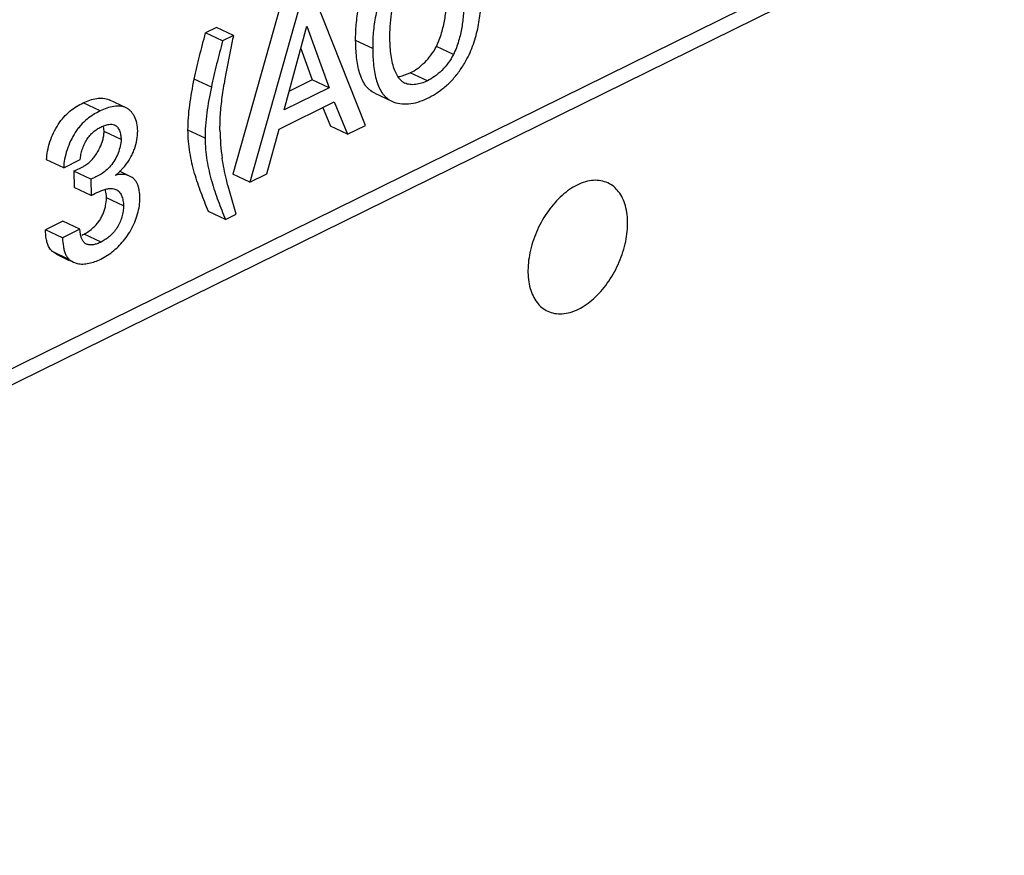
# Model space of a CAD drawing. Header units: inches. Extents: x 0 to 34, y 0 to 22.
# Tile 59 of 84: x 26 to 26.41, y 15.849 to 16.197. Entities that reach past the tile are written whole.
import ezdxf

# ---------------------------------------------------------------- set-up
doc = ezdxf.new("R2010")
doc.units = ezdxf.units.IN
doc.header["$LTSCALE"] = 1.87
doc.header["$MEASUREMENT"] = 0
doc.layers.get('0').update_dxf_attribs({"linetype": 'CONTINUOUS'})

msp = doc.modelspace()

# ---------------------------------------------------------------- linework, layer by layer
at = {"color": 7, "linetype": 'CONTINUOUS'}
for p, q in [((25.5719625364, 15.8432097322), (26.40282742, 16.2521543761)), ((25.5790628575, 15.8398726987), (26.4099277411, 16.2488173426)), ((26.108702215, 16.2047430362), (26.0884501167, 16.1329261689)), ((26.1436938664, 16.1532849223), (26.1231273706, 16.2050112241)), ((26.1158025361, 16.2014060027), (26.0955504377, 16.1295891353)), ((26.0816325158, 16.193986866), (26.0771153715, 16.1917635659)), ((26.0887328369, 16.1906498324), (26.0816325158, 16.193986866)), ((26.1099222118, 16.1597037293), (26.119232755, 16.194613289)), ((26.119232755, 16.194613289), (26.1286215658, 16.1689073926)), ((26.0842156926, 16.1884265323), (26.0771153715, 16.1917635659)), ((26.0887328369, 16.1906498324), (26.0842156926, 16.1884265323)), ((26.1167505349, 16.1853062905), (26.1215212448, 16.1722444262)), ((26.1467469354, 16.1852821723), (26.1396466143, 16.1886192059)), ((26.1804141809, 16.1828372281), (26.1733138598, 16.1861742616)), ((26.159080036, 16.1739245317), (26.1624117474, 16.1751526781)), ((26.1695120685, 16.1718156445), (26.1624117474, 16.1751526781)), ((26.0795091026, 16.1692384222), (26.0724087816, 16.1725754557)), ((26.1286215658, 16.1689073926), (26.1099222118, 16.1597037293)), ((26.1215212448, 16.1722444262), (26.1120195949, 16.1675677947)), ((26.1286215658, 16.1689073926), (26.1215212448, 16.1722444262)), ((26.147648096, 16.1666722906), (26.1547484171, 16.163335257)), ((26.0331870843, 16.1592854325), (26.0260867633, 16.1626224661)), ((26.0439794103, 16.1605982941), (26.0368790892, 16.1639353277)), ((26.1077991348, 16.1517249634), (26.1307388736, 16.1630157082)), ((26.1258322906, 16.1610035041), (26.1291347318, 16.1529507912)), ((26.1307388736, 16.1630157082), (26.1362350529, 16.1496137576)), ((26.0347923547, 16.1507169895), (26.0345415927, 16.1530067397)), ((26.1362350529, 16.1496137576), (26.1291347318, 16.1529507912)), ((26.1362350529, 16.1496137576), (26.1436938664, 16.1532849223)), ((26.0418926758, 16.147379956), (26.0347923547, 16.1507169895)), ((26.0768845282, 16.1479879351), (26.0697842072, 16.1513249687)), ((26.1025985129, 16.1330581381), (26.1077991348, 16.1517249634)), ((26.0179886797, 16.1356146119), (26.0108883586, 16.1389516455)), ((26.0179886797, 16.1356146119), (26.0249125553, 16.1390224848)), ((26.0222231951, 16.1342527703), (26.0262890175, 16.1361720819)), ((26.0404992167, 16.1332411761), (26.0434437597, 16.1363229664)), ((26.0222231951, 16.1342527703), (26.0222868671, 16.1273441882)), ((26.0293235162, 16.1309157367), (26.0222231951, 16.1342527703)), ((26.0454651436, 16.132151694), (26.0412373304, 16.1341386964)), ((26.0955504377, 16.1295891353), (26.0884501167, 16.1329261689)), ((26.0955504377, 16.1295891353), (26.1025985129, 16.1330581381)), ((26.0293235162, 16.1309157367), (26.0293871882, 16.1240071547)), ((26.0898312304, 16.1162395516), (26.0864951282, 16.1279609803)), ((26.0293871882, 16.1240071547), (26.0222868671, 16.1273441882)), ((26.0388515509, 16.1268634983), (26.0397749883, 16.1265464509)), ((26.0429044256, 16.1197843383), (26.0358041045, 16.1231213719)), ((26.0853805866, 16.1140489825), (26.0782802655, 16.117386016)), ((26.0853805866, 16.1140489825), (26.0898312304, 16.1162395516)), ((26.0176671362, 16.1133346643), (26.0104088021, 16.1097621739)), ((26.0247674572, 16.1099976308), (26.0176671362, 16.1133346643)), ((26.0175091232, 16.1064251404), (26.0104088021, 16.1097621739)), ((26.0247674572, 16.1099976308), (26.0175091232, 16.1064251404)), ((26.024952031, 16.1079023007), (26.0247674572, 16.1099976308)), ((26.0335561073, 16.1046424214), (26.0264557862, 16.107979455)), ((26.020413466, 16.0973199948), (26.0133131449, 16.1006570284)), ((26.0149463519, 16.0995576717), (26.0133131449, 16.1006570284)), ((26.0149437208, 16.0995520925), (26.0202831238, 16.0970426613)), ((26.0334777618, 16.0975807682), (26.0369042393, 16.099613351)), ((26.020413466, 16.0973199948), (26.0220420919, 16.0962109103)), ((26.0220440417, 16.096215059), (26.0236700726, 16.0956800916))]:
    msp.add_line(p, q, dxfattribs=at)
for centre, radius, start, end in [((26.6266383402, 16.0694086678), 0.5513998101, 167.2980817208, 167.6238776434), ((26.3592279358, 16.1278631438), 0.2776752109, 167.5789940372, 171.1487821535), ((26.1560708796, 16.185711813), 0.0121609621, 276.5561549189, 278.9229892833), ((26.1558887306, 16.1868488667), 0.0133125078, 278.9383966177, 283.8701527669), ((26.1624489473, 16.1758496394), 0.0054830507, 223.8739102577, 238.3853118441), ((26.1625984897, 16.1760936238), 0.0057692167, 238.390758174, 244.8563023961), ((26.1525106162, 16.1987309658), 0.0381882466, 296.1960714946, 302.2505754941), ((26.1656915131, 16.1519124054), 0.0825848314, 180.4807834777, 188.6179906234), ((26.0171512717, 16.1513435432), 0.0177107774, 301.0604851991, 303.2571663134), ((26.0266369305, 16.1490153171), 0.0209996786, 307.732617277, 311.3089466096), ((26.0199286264, 16.1212123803), 0.014755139, 292.1967761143, 296.2548867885)]:
    msp.add_arc(centre, radius, start, end, dxfattribs=at)
for points, knots in [([(26.1396466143, 16.1886192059), (26.1396261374, 16.1908410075), (26.1397797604, 16.1954460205), (26.1407839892, 16.2024568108), (26.1426647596, 16.2095544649), (26.1446133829, 16.2141310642), (26.1457896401, 16.2163140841)], [0, 0, 0, 0, 0.2327368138, 0.481767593, 0.7402538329, 1, 1, 1, 1]), ([(26.1528899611, 16.2129770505), (26.151713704, 16.2107940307), (26.1497650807, 16.2062174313), (26.1478843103, 16.1991197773), (26.1468800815, 16.1921089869), (26.1467264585, 16.1875039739), (26.1467469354, 16.1852821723)], [0, 0, 0, 0, 0.2597461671, 0.518232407, 0.7672631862, 1, 1, 1, 1]), ([(26.1539330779, 16.1893328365), (26.1539172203, 16.1910534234), (26.1539844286, 16.1945760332), (26.1545489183, 16.1999303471), (26.1557830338, 16.2053691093), (26.1571752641, 16.2088862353), (26.1580291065, 16.2105914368)], [0, 0, 0, 0, 0.2362969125, 0.4834180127, 0.7381091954, 1, 1, 1, 1]), ([(26.1733138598, 16.1861742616), (26.1741913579, 16.1879652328), (26.1755666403, 16.191677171), (26.1768589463, 16.1973514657), (26.1775023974, 16.2029363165), (26.1775963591, 16.2066089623), (26.1775797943, 16.2084062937)], [0, 0, 0, 0, 0.2621982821, 0.5175450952, 0.7636982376, 1, 1, 1, 1]), ([(26.18557808, 16.1801387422), (26.1861987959, 16.1812585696), (26.1873421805, 16.1835454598), (26.1892104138, 16.1882545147), (26.1908221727, 16.1942843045), (26.1918057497, 16.2014895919), (26.1919693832, 16.2062446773), (26.1919480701, 16.2085571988)], [0, 0, 0, 0, 0.1304994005, 0.2602067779, 0.5158573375, 0.7642871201, 1, 1, 1, 1]), ([(26.1846801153, 16.2050692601), (26.1846966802, 16.2032719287), (26.1846027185, 16.199599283), (26.1839592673, 16.1940144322), (26.1826669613, 16.1883401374), (26.181291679, 16.1846281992), (26.1804141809, 16.1828372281)], [0, 0, 0, 0, 0.2363017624, 0.4824549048, 0.7378017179, 1, 1, 1, 1]), ([(26.0724087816, 16.1725754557), (26.0727502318, 16.174174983), (26.0734575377, 16.177377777), (26.0749977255, 16.1837818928), (26.0762615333, 16.1885691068), (26.0771153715, 16.1917635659)], [0, 0, 0, 0, 0.2483254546, 0.4979638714, 1, 1, 1, 1]), ([(26.0842156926, 16.1884265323), (26.0833618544, 16.1852320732), (26.0820980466, 16.1804448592), (26.0805578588, 16.1740407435), (26.0798505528, 16.1708379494), (26.0795091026, 16.1692384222)], [0, 0, 0, 0, 0.5020361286, 0.7516745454, 1, 1, 1, 1]), ([(26.1476480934, 16.1666722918), (26.1468859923, 16.167030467), (26.1457947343, 16.1677128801), (26.1445483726, 16.1688863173), (26.1434118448, 16.170276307), (26.1422420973, 16.1723507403), (26.1412126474, 16.1751777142), (26.1404776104, 16.1783041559), (26.1398276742, 16.1828052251), (26.139668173, 16.1862800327), (26.1396466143, 16.1886192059)], [0, 0, 0, 0, 0.1029659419, 0.155238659, 0.2088525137, 0.3219445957, 0.4443780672, 0.5756814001, 0.7139615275, 1, 1, 1, 1]), ([(26.1467469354, 16.1852821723), (26.146768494, 16.1829429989), (26.1469279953, 16.1794681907), (26.1475779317, 16.174967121), (26.1483129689, 16.171840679), (26.1493424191, 16.1690137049), (26.150512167, 16.1669392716), (26.1516486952, 16.1655492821), (26.1528950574, 16.164375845), (26.1539863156, 16.1636934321), (26.154748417, 16.163335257)], [0, 0, 0, 0, 0.2860384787, 0.4243186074, 0.5556219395, 0.6780554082, 0.7911474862, 0.8447613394, 0.8970340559, 1, 1, 1, 1]), ([(26.1559987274, 16.1761037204), (26.155610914, 16.1770662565), (26.1549753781, 16.1791271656), (26.1543686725, 16.1823832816), (26.154025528, 16.1858174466), (26.153943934, 16.1881549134), (26.1539330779, 16.1893328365)], [0, 0, 0, 0, 0.2313381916, 0.4789104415, 0.7373967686, 1, 1, 1, 1]), ([(26.1624117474, 16.1751526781), (26.1634682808, 16.1756726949), (26.1655846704, 16.1769873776), (26.168523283, 16.1794912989), (26.1712132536, 16.1825625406), (26.1726895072, 16.184924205), (26.1733138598, 16.1861742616)], [0, 0, 0, 0, 0.2244863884, 0.4723189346, 0.7336254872, 1, 1, 1, 1]), ([(26.1804141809, 16.1828372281), (26.1797898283, 16.1815871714), (26.1783135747, 16.1792255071), (26.175623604, 16.1761542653), (26.1726849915, 16.173650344), (26.1705686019, 16.1723356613), (26.1695120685, 16.1718156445)], [0, 0, 0, 0, 0.2663745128, 0.5276810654, 0.7755136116, 1, 1, 1, 1]), ([(26.1728887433, 16.1664343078), (26.1741159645, 16.167209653), (26.1765494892, 16.168954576), (26.1799363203, 16.1720994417), (26.1829985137, 16.1758638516), (26.1847625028, 16.1786673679), (26.18557808, 16.1801387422)], [0, 0, 0, 0, 0.2307772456, 0.4747567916, 0.7325526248, 1, 1, 1, 1]), ([(26.1584963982, 16.1720494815), (26.1582340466, 16.1723220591), (26.1572012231, 16.1735397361), (26.1564527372, 16.1749768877), (26.1559987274, 16.1761037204)], [0, 0, 0, 0, 0.2374632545, 1, 1, 1, 1]), ([(26.0697842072, 16.1513249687), (26.0697683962, 16.1530404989), (26.0699003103, 16.1565347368), (26.0706659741, 16.1636464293), (26.071660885, 16.1689955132), (26.0724087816, 16.1725754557)], [0, 0, 0, 0, 0.2399686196, 0.4884477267, 1, 1, 1, 1]), ([(26.0795091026, 16.1692384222), (26.0787612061, 16.1656584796), (26.0777662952, 16.1603093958), (26.0770006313, 16.1531977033), (26.0768687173, 16.1497034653), (26.0768845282, 16.1479879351)], [0, 0, 0, 0, 0.5115522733, 0.7600313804, 1, 1, 1, 1]), ([(26.0831095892, 16.1512194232), (26.0830950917, 16.1527924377), (26.0831874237, 16.15679821), (26.0837556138, 16.1632681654), (26.0844666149, 16.1681346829), (26.0848594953, 16.1705887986)], [0, 0, 0, 0, 0.2423978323, 0.6170273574, 1, 1, 1, 1]), ([(26.1695120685, 16.1718156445), (26.168723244, 16.1714273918), (26.1671225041, 16.1707782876), (26.1646685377, 16.1702236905), (26.1622984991, 16.1701734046), (26.1608061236, 16.1705613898), (26.1601472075, 16.1708710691)], [0, 0, 0, 0, 0.2721372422, 0.532271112, 0.7746435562, 1, 1, 1, 1]), ([(26.0108883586, 16.1389516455), (26.0109107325, 16.1401631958), (26.0112110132, 16.1426836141), (26.0122074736, 16.1464439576), (26.0137014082, 16.1501761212), (26.015317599, 16.1531174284), (26.0168140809, 16.1552630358), (26.018380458, 16.1571583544), (26.0205101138, 16.1591785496), (26.0232472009, 16.1611183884), (26.0251465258, 16.1621596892), (26.0260867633, 16.1626224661)], [0, 0, 0, 0, 0.1231398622, 0.2565156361, 0.3943841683, 0.5306925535, 0.5965078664, 0.6599707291, 0.7803049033, 0.8935058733, 1, 1, 1, 1]), ([(26.0260867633, 16.1626224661), (26.0270035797, 16.1630737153), (26.0288459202, 16.1638517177), (26.0316609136, 16.1645771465), (26.0343916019, 16.164719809), (26.0361194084, 16.164292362), (26.0368790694, 16.163935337)], [0, 0, 0, 0, 0.27376443, 0.5340775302, 0.7751224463, 1, 1, 1, 1]), ([(26.0439794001, 16.1605982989), (26.043219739, 16.1609553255), (26.0414919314, 16.1613827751), (26.0387612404, 16.1612401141), (26.0359462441, 16.1605146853), (26.0341039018, 16.1597366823), (26.0331870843, 16.1592854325)], [0, 0, 0, 0, 0.224877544, 0.4659224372, 0.7262355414, 1, 1, 1, 1]), ([(26.154748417, 16.163335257), (26.1557888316, 16.1628462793), (26.1581056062, 16.1621867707), (26.1618039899, 16.1621266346), (26.1656427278, 16.1628779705), (26.1681404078, 16.1638605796), (26.1693686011, 16.1644650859)], [0, 0, 0, 0, 0.2282129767, 0.4702884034, 0.7282507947, 1, 1, 1, 1]), ([(26.0331870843, 16.1592854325), (26.0322468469, 16.1588226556), (26.030347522, 16.1577813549), (26.0276104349, 16.1558415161), (26.0254807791, 16.1538213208), (26.0239144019, 16.1519260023), (26.0224179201, 16.1497803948), (26.0208017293, 16.1468390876), (26.0193077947, 16.143106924), (26.0183113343, 16.1393465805), (26.0180110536, 16.1368261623), (26.0179886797, 16.1356146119)], [0, 0, 0, 0, 0.1064941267, 0.2196950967, 0.3400292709, 0.4034921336, 0.4693074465, 0.6056158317, 0.7434843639, 0.8768601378, 1, 1, 1, 1]), ([(26.048814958, 16.150960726), (26.0488050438, 16.1520364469), (26.0485835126, 16.1541019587), (26.0477675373, 16.1565122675), (26.0468205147, 16.15814045), (26.0459988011, 16.1591665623), (26.0450562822, 16.1600058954), (26.0443450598, 16.1604264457), (26.0439794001, 16.1605982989)], [0, 0, 0, 0, 0.2850588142, 0.5460531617, 0.6673376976, 0.7826589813, 0.8929392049, 1, 1, 1, 1]), ([(26.0249125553, 16.1390224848), (26.0249620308, 16.1397175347), (26.025163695, 16.1411445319), (26.0257138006, 16.1432715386), (26.0265137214, 16.1453714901), (26.0275484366, 16.1473419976), (26.0288253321, 16.1490763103), (26.0302826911, 16.1505190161), (26.0318273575, 16.1516800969), (26.0329116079, 16.1523004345), (26.0334504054, 16.1525656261)], [0, 0, 0, 0, 0.1248088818, 0.2573651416, 0.3927785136, 0.5264564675, 0.6547908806, 0.7769071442, 0.8924370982, 1, 1, 1, 1]), ([(26.0334504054, 16.1525656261), (26.033992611, 16.1528324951), (26.0350747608, 16.1533020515), (26.036218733, 16.1536151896), (26.0367858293, 16.1536990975)], [0, 0, 0, 0, 0.5131847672, 1, 1, 1, 1]), ([(26.0367858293, 16.1536990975), (26.0372095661, 16.1537617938), (26.0380406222, 16.1538103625), (26.0388617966, 16.1536126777), (26.0392206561, 16.1534440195)], [0, 0, 0, 0, 0.5192957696, 1, 1, 1, 1]), ([(26.0392206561, 16.1534440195), (26.039437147, 16.1533422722), (26.039854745, 16.1530773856), (26.0403892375, 16.1525377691), (26.0408426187, 16.1518756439), (26.0413534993, 16.1508266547), (26.0417716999, 16.1493138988), (26.041886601, 16.1480390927), (26.0418926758, 16.147379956)], [0, 0, 0, 0, 0.1034787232, 0.2115233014, 0.3264736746, 0.4490767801, 0.7148534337, 1, 1, 1, 1]), ([(26.0342490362, 16.1470840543), (26.0344219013, 16.1476975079), (26.0346922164, 16.1488978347), (26.034797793, 16.1501269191), (26.0347923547, 16.1507169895)], [0, 0, 0, 0, 0.5192468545, 1, 1, 1, 1]), ([(26.0434437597, 16.1363229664), (26.0442916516, 16.1373733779), (26.0454516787, 16.1390571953), (26.0467110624, 16.1414669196), (26.047740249, 16.1439676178), (26.0485834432, 16.1471334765), (26.0488264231, 16.149716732), (26.048814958, 16.150960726)], [0, 0, 0, 0, 0.2549614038, 0.3841398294, 0.513033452, 0.7650350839, 1, 1, 1, 1]), ([(26.0782802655, 16.117386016), (26.0772510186, 16.1199642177), (26.0751597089, 16.1251902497), (26.072382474, 16.1333279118), (26.0703499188, 16.1420723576), (26.0698131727, 16.1481821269), (26.0697842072, 16.1513249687)], [0, 0, 0, 0, 0.2365978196, 0.4797217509, 0.7321301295, 1, 1, 1, 1]), ([(26.0418926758, 16.147379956), (26.0419011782, 16.1464574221), (26.0416363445, 16.1445166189), (26.0407107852, 16.1416671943), (26.039348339, 16.1388998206), (26.0376688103, 16.1364224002), (26.0357161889, 16.1344184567), (26.0336197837, 16.1329083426), (26.0314809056, 16.1317814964), (26.0300341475, 16.1311881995), (26.0293235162, 16.1309157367)], [0, 0, 0, 0, 0.1258416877, 0.2644186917, 0.4073608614, 0.5452418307, 0.670983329, 0.7868924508, 0.8961873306, 1, 1, 1, 1]), ([(26.0325802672, 16.1429799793), (26.0327562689, 16.1433101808), (26.0334179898, 16.1446321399), (26.0339495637, 16.1460213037), (26.0342490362, 16.1470840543)], [0, 0, 0, 0, 0.2531110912, 1, 1, 1, 1]), ([(26.0768845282, 16.1479879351), (26.0769134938, 16.1448450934), (26.0774502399, 16.138735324), (26.0794827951, 16.1299908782), (26.08226003, 16.1218532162), (26.0843513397, 16.1166271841), (26.0853805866, 16.1140489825)], [0, 0, 0, 0, 0.2678698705, 0.5202782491, 0.7634021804, 1, 1, 1, 1]), ([(26.0268638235, 16.13653348), (26.0274125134, 16.1368934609), (26.0285030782, 16.1377025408), (26.03002254, 16.1391721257), (26.0314050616, 16.1409500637), (26.032206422, 16.142278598), (26.0325802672, 16.1429799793)], [0, 0, 0, 0, 0.2261344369, 0.4666206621, 0.7261201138, 1, 1, 1, 1]), ([(26.0864951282, 16.1279609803), (26.086248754, 16.1288994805), (26.0852796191, 16.1327239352), (26.0844843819, 16.1365955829), (26.0840391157, 16.1395374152)], [0, 0, 0, 0, 0.2459171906, 1, 1, 1, 1]), ([(26.0454651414, 16.1321516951), (26.0445765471, 16.1325693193), (26.0425369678, 16.1330304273), (26.0404869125, 16.1327218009), (26.0394882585, 16.1324071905)], [0, 0, 0, 0, 0.4839323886, 1, 1, 1, 1]), ([(26.0497528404, 16.123065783), (26.0497434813, 16.1240812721), (26.0496376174, 16.1255780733), (26.049220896, 16.1274770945), (26.0487739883, 16.1287530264), (26.0481644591, 16.1298788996), (26.0471539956, 16.1311261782), (26.046165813, 16.1318223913), (26.0454651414, 16.1321516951)], [0, 0, 0, 0, 0.2869342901, 0.4215078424, 0.5484122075, 0.6677076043, 0.7812537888, 1, 1, 1, 1]), ([(26.2319760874, 16.1284254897), (26.2308650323, 16.1278786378), (26.228652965, 16.1265562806), (26.2243953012, 16.1231732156), (26.2196104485, 16.1176960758), (26.2151611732, 16.1099423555), (26.2122440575, 16.101518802), (26.2111244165, 16.0931822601), (26.211815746, 16.0866499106), (26.2134437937, 16.0822248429), (26.2150850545, 16.0794980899), (26.217157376, 16.0773210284), (26.2188076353, 16.0762691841), (26.2196665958, 16.0758654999)], [0, 0, 0, 0, 0.0592246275, 0.1227340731, 0.2595106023, 0.4039734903, 0.5479082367, 0.6831243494, 0.8034762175, 0.8574573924, 0.9075414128, 0.9546089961, 1, 1, 1, 1]), ([(26.2447622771, 16.1292624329), (26.2438480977, 16.1296920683), (26.241852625, 16.1303180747), (26.2386333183, 16.1304633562), (26.2352662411, 16.1298332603), (26.2330698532, 16.1289638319), (26.2319760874, 16.1284254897)], [0, 0, 0, 0, 0.2290066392, 0.4676802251, 0.7236170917, 1, 1, 1, 1]), ([(26.2324527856, 16.0767024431), (26.2335638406, 16.077249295), (26.2357759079, 16.0785716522), (26.2400335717, 16.0819547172), (26.2448184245, 16.087431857), (26.2492676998, 16.0951855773), (26.2521848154, 16.1036091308), (26.2533044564, 16.1119456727), (26.252613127, 16.1184780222), (26.2509850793, 16.1229030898), (26.2493438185, 16.1256298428), (26.247271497, 16.1278069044), (26.2456212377, 16.1288587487), (26.2447622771, 16.1292624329)], [0, 0, 0, 0, 0.0592246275, 0.1227340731, 0.2595106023, 0.4039734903, 0.5479082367, 0.6831243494, 0.8034762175, 0.8574573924, 0.9075414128, 0.9546089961, 1, 1, 1, 1]), ([(26.0293871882, 16.1240071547), (26.0304724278, 16.1245817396), (26.0325935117, 16.1256754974), (26.0348362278, 16.1265371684), (26.0359609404, 16.1268182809)], [0, 0, 0, 0, 0.5143786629, 1, 1, 1, 1]), ([(26.0358041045, 16.1231213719), (26.0358012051, 16.1234359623), (26.0357481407, 16.1246378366), (26.0355271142, 16.125837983), (26.0352396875, 16.1266790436)], [0, 0, 0, 0, 0.2614244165, 1, 1, 1, 1]), ([(26.0359609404, 16.1268182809), (26.0362069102, 16.1268731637), (26.0371591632, 16.1270416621), (26.0381541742, 16.1270250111), (26.0388515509, 16.1268634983)], [0, 0, 0, 0, 0.260388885, 1, 1, 1, 1]), ([(26.0397749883, 16.1265464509), (26.0400252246, 16.1264288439), (26.0405109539, 16.12614054), (26.0411444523, 16.1255523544), (26.0416783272, 16.1248238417), (26.0422784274, 16.1236636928), (26.0427677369, 16.1219664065), (26.0428975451, 16.1205308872), (26.0429044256, 16.1197843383)], [0, 0, 0, 0, 0.1059824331, 0.2147337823, 0.3291116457, 0.4504539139, 0.7138307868, 1, 1, 1, 1]), ([(26.0303338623, 16.110667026), (26.0311760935, 16.1114416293), (26.032346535, 16.1127462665), (26.0336171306, 16.1147173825), (26.0344111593, 16.1163406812), (26.0350331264, 16.1180408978), (26.0356147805, 16.1202873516), (26.0358143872, 16.122005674), (26.0358041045, 16.1231213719)], [0, 0, 0, 0, 0.2455369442, 0.3728273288, 0.5023667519, 0.632444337, 0.7605847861, 1, 1, 1, 1]), ([(26.0429044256, 16.1197843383), (26.0429114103, 16.1190264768), (26.0427887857, 16.117452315), (26.0422758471, 16.1150929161), (26.0414350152, 16.1127512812), (26.0402586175, 16.1105638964), (26.0387877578, 16.1086376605), (26.0371355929, 16.1069971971), (26.0353909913, 16.1056590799), (26.0341651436, 16.1049421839), (26.0335561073, 16.1046424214)], [0, 0, 0, 0, 0.1214908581, 0.251947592, 0.3860668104, 0.519027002, 0.6484140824, 0.7731254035, 0.8911863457, 1, 1, 1, 1]), ([(26.0369042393, 16.099613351), (26.0386904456, 16.1008575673), (26.0412252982, 16.1030787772), (26.0441165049, 16.1065787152), (26.0460595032, 16.1095971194), (26.0476373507, 16.1128835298), (26.0488257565, 16.116303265), (26.0495766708, 16.1197090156), (26.0497628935, 16.1219749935), (26.0497528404, 16.123065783)], [0, 0, 0, 0, 0.235681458, 0.3612411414, 0.4907948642, 0.6232619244, 0.755026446, 0.8818973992, 1, 1, 1, 1]), ([(26.0116819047, 16.1028614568), (26.0114493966, 16.1033478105), (26.0110700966, 16.1044061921), (26.0105829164, 16.1067117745), (26.0104539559, 16.1085282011), (26.0104088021, 16.1097621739)], [0, 0, 0, 0, 0.2291267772, 0.4751632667, 1, 1, 1, 1]), ([(26.0274768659, 16.1038259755), (26.0271470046, 16.1039810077), (26.0265149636, 16.1044262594), (26.0257948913, 16.1053868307), (26.025262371, 16.1065696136), (26.0250375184, 16.1074430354), (26.024952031, 16.1079023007)], [0, 0, 0, 0, 0.2203338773, 0.4573070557, 0.7175958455, 1, 1, 1, 1]), ([(26.0264557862, 16.107979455), (26.0271324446, 16.1083125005), (26.0284926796, 16.1091219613), (26.0297284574, 16.1101102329), (26.0303338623, 16.110667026)], [0, 0, 0, 0, 0.4783288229, 1, 1, 1, 1]), ([(26.0175091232, 16.1064251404), (26.0175538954, 16.1052015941), (26.01768141, 16.1034000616), (26.0181595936, 16.101111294), (26.018531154, 16.1000586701), (26.0187588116, 16.0995738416)], [0, 0, 0, 0, 0.5244498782, 0.7705710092, 1, 1, 1, 1]), ([(26.0335561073, 16.1046424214), (26.0330388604, 16.1043878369), (26.0319988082, 16.1039433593), (26.0304129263, 16.1035122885), (26.0288763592, 16.1034010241), (26.0279005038, 16.1036268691), (26.0274768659, 16.1038259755)], [0, 0, 0, 0, 0.2739468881, 0.535988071, 0.777568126, 1, 1, 1, 1]), ([(26.0133131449, 16.1006570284), (26.0131492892, 16.1008043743), (26.0124980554, 16.1014517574), (26.0119825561, 16.1022325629), (26.0116819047, 16.1028614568)], [0, 0, 0, 0, 0.2401960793, 1, 1, 1, 1]), ([(26.0187588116, 16.0995738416), (26.018963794, 16.099137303), (26.0194429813, 16.0983244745), (26.0200755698, 16.0976238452), (26.020413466, 16.0973199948)], [0, 0, 0, 0, 0.5148650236, 1, 1, 1, 1]), ([(26.0236700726, 16.0956800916), (26.024425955, 16.0955228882), (26.0260419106, 16.095416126), (26.0285095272, 16.0957476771), (26.0310244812, 16.096479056), (26.0326666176, 16.0971815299), (26.0334777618, 16.0975807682)], [0, 0, 0, 0, 0.2281903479, 0.4733793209, 0.7327909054, 1, 1, 1, 1]), ([(26.2196665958, 16.0758654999), (26.2205807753, 16.0754358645), (26.2225762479, 16.0748098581), (26.2257955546, 16.0746645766), (26.2291626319, 16.0752946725), (26.2313590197, 16.0761641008), (26.2324527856, 16.0767024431)], [0, 0, 0, 0, 0.2290066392, 0.4676802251, 0.7236170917, 1, 1, 1, 1])]:
    msp.add_open_spline(points, degree=3, knots=knots, dxfattribs=at)

doc.saveas('drawing.dxf')
